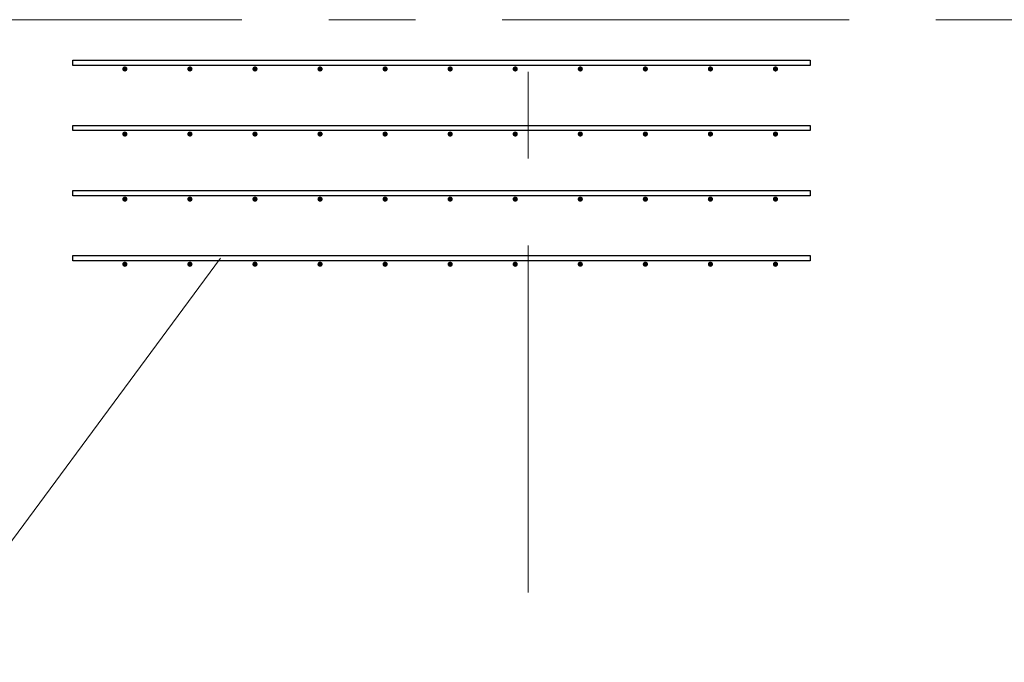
# Model space of a CAD drawing. Header units: metres. Extents: x -38 to 93, y -15 to 21.
# Tile 90 of 256: x 38.114 to 39.249, y 8.26 to 9. Entities that reach past the tile are written whole.
import ezdxf

# ---------------------------------------------------------------- set-up
doc = ezdxf.new("R2010")
doc.units = ezdxf.units.M
doc.linetypes.add('______11', pattern=[0.5, 0.4, -0.05, 0, -0.05])
doc.linetypes.add('______5', pattern=[1.1, 0.8, -0.1, 0.1, -0.1])
for name, color, linetype, lineweight in [('XR$1$Осевая линия (1)', 7, '______5', 13), ('XR$4$Арматурный каркас 01', 4, 'Continuous', 35), ('XR$4$Текст_ общее_1', 7, 'Continuous', 13)]:
    doc.layers.add(name, color=color, linetype=linetype, lineweight=lineweight)

msp = doc.modelspace()

# ---------------------------------------------------------------- hatches: boundary and pattern name
at = {"layer": 'XR$4$Арматурный каркас 01', "linetype": 'Continuous', "lineweight": 50, "transparency": 33554687}
for points in [[(38.238, 8.9432), (38.2378, 8.9444), (38.2371, 8.9454), (38.2361, 8.946), (38.235, 8.9462), (38.2339, 8.946), (38.2329, 8.9454), (38.2322, 8.9444), (38.232, 8.9432), (38.2322, 8.9421), (38.2329, 8.9411), (38.2339, 8.9405), (38.235, 8.9402), (38.2361, 8.9405), (38.2371, 8.9411), (38.2378, 8.9421)], [(38.238, 8.9432), (38.2378, 8.9444), (38.2371, 8.9454), (38.2361, 8.946), (38.235, 8.9462), (38.2339, 8.946), (38.2329, 8.9454), (38.2322, 8.9444), (38.232, 8.9432), (38.2322, 8.9421), (38.2329, 8.9411), (38.2339, 8.9405), (38.235, 8.9402), (38.2361, 8.9405), (38.2371, 8.9411), (38.2378, 8.9421)], [(38.313, 8.9432), (38.3128, 8.9444), (38.3121, 8.9454), (38.3111, 8.946), (38.31, 8.9462), (38.3089, 8.946), (38.3079, 8.9454), (38.3072, 8.9444), (38.307, 8.9432), (38.3072, 8.9421), (38.3079, 8.9411), (38.3089, 8.9405), (38.31, 8.9402), (38.3111, 8.9405), (38.3121, 8.9411), (38.3128, 8.9421)], [(38.313, 8.9432), (38.3128, 8.9444), (38.3121, 8.9454), (38.3111, 8.946), (38.31, 8.9462), (38.3089, 8.946), (38.3079, 8.9454), (38.3072, 8.9444), (38.307, 8.9432), (38.3072, 8.9421), (38.3079, 8.9411), (38.3089, 8.9405), (38.31, 8.9402), (38.3111, 8.9405), (38.3121, 8.9411), (38.3128, 8.9421)], [(38.388, 8.9432), (38.3878, 8.9444), (38.3871, 8.9454), (38.3861, 8.946), (38.385, 8.9462), (38.3839, 8.946), (38.3829, 8.9454), (38.3822, 8.9444), (38.382, 8.9432), (38.3822, 8.9421), (38.3829, 8.9411), (38.3839, 8.9405), (38.385, 8.9402), (38.3861, 8.9405), (38.3871, 8.9411), (38.3878, 8.9421)], [(38.388, 8.9432), (38.3878, 8.9444), (38.3871, 8.9454), (38.3861, 8.946), (38.385, 8.9462), (38.3839, 8.946), (38.3829, 8.9454), (38.3822, 8.9444), (38.382, 8.9432), (38.3822, 8.9421), (38.3829, 8.9411), (38.3839, 8.9405), (38.385, 8.9402), (38.3861, 8.9405), (38.3871, 8.9411), (38.3878, 8.9421)], [(38.463, 8.9432), (38.4628, 8.9444), (38.4621, 8.9454), (38.4611, 8.946), (38.46, 8.9462), (38.4589, 8.946), (38.4579, 8.9454), (38.4572, 8.9444), (38.457, 8.9432), (38.4572, 8.9421), (38.4579, 8.9411), (38.4589, 8.9405), (38.46, 8.9402), (38.4611, 8.9405), (38.4621, 8.9411), (38.4628, 8.9421)], [(38.463, 8.9432), (38.4628, 8.9444), (38.4621, 8.9454), (38.4611, 8.946), (38.46, 8.9462), (38.4589, 8.946), (38.4579, 8.9454), (38.4572, 8.9444), (38.457, 8.9432), (38.4572, 8.9421), (38.4579, 8.9411), (38.4589, 8.9405), (38.46, 8.9402), (38.4611, 8.9405), (38.4621, 8.9411), (38.4628, 8.9421)], [(38.538, 8.9432), (38.5378, 8.9444), (38.5371, 8.9454), (38.5361, 8.946), (38.535, 8.9462), (38.5339, 8.946), (38.5329, 8.9454), (38.5322, 8.9444), (38.532, 8.9432), (38.5322, 8.9421), (38.5329, 8.9411), (38.5339, 8.9405), (38.535, 8.9402), (38.5361, 8.9405), (38.5371, 8.9411), (38.5378, 8.9421)], [(38.538, 8.9432), (38.5378, 8.9444), (38.5371, 8.9454), (38.5361, 8.946), (38.535, 8.9462), (38.5339, 8.946), (38.5329, 8.9454), (38.5322, 8.9444), (38.532, 8.9432), (38.5322, 8.9421), (38.5329, 8.9411), (38.5339, 8.9405), (38.535, 8.9402), (38.5361, 8.9405), (38.5371, 8.9411), (38.5378, 8.9421)], [(38.613, 8.9432), (38.6128, 8.9444), (38.6121, 8.9454), (38.6111, 8.946), (38.61, 8.9462), (38.6089, 8.946), (38.6079, 8.9454), (38.6072, 8.9444), (38.607, 8.9432), (38.6072, 8.9421), (38.6079, 8.9411), (38.6089, 8.9405), (38.61, 8.9402), (38.6111, 8.9405), (38.6121, 8.9411), (38.6128, 8.9421)], [(38.613, 8.9432), (38.6128, 8.9444), (38.6121, 8.9454), (38.6111, 8.946), (38.61, 8.9462), (38.6089, 8.946), (38.6079, 8.9454), (38.6072, 8.9444), (38.607, 8.9432), (38.6072, 8.9421), (38.6079, 8.9411), (38.6089, 8.9405), (38.61, 8.9402), (38.6111, 8.9405), (38.6121, 8.9411), (38.6128, 8.9421)], [(38.688, 8.9432), (38.6878, 8.9444), (38.6871, 8.9454), (38.6861, 8.946), (38.685, 8.9462), (38.6839, 8.946), (38.6829, 8.9454), (38.6822, 8.9444), (38.682, 8.9432), (38.6822, 8.9421), (38.6829, 8.9411), (38.6839, 8.9405), (38.685, 8.9402), (38.6861, 8.9405), (38.6871, 8.9411), (38.6878, 8.9421)], [(38.688, 8.9432), (38.6878, 8.9444), (38.6871, 8.9454), (38.6861, 8.946), (38.685, 8.9462), (38.6839, 8.946), (38.6829, 8.9454), (38.6822, 8.9444), (38.682, 8.9432), (38.6822, 8.9421), (38.6829, 8.9411), (38.6839, 8.9405), (38.685, 8.9402), (38.6861, 8.9405), (38.6871, 8.9411), (38.6878, 8.9421)], [(38.763, 8.9432), (38.7628, 8.9444), (38.7621, 8.9454), (38.7611, 8.946), (38.76, 8.9462), (38.7589, 8.946), (38.7579, 8.9454), (38.7572, 8.9444), (38.757, 8.9432), (38.7572, 8.9421), (38.7579, 8.9411), (38.7589, 8.9405), (38.76, 8.9402), (38.7611, 8.9405), (38.7621, 8.9411), (38.7628, 8.9421)], [(38.763, 8.9432), (38.7628, 8.9444), (38.7621, 8.9454), (38.7611, 8.946), (38.76, 8.9462), (38.7589, 8.946), (38.7579, 8.9454), (38.7572, 8.9444), (38.757, 8.9432), (38.7572, 8.9421), (38.7579, 8.9411), (38.7589, 8.9405), (38.76, 8.9402), (38.7611, 8.9405), (38.7621, 8.9411), (38.7628, 8.9421)], [(38.838, 8.9432), (38.8378, 8.9444), (38.8371, 8.9454), (38.8361, 8.946), (38.835, 8.9462), (38.8339, 8.946), (38.8329, 8.9454), (38.8322, 8.9444), (38.832, 8.9432), (38.8322, 8.9421), (38.8329, 8.9411), (38.8339, 8.9405), (38.835, 8.9402), (38.8361, 8.9405), (38.8371, 8.9411), (38.8378, 8.9421)], [(38.838, 8.9432), (38.8378, 8.9444), (38.8371, 8.9454), (38.8361, 8.946), (38.835, 8.9462), (38.8339, 8.946), (38.8329, 8.9454), (38.8322, 8.9444), (38.832, 8.9432), (38.8322, 8.9421), (38.8329, 8.9411), (38.8339, 8.9405), (38.835, 8.9402), (38.8361, 8.9405), (38.8371, 8.9411), (38.8378, 8.9421)], [(38.913, 8.9432), (38.9128, 8.9444), (38.9121, 8.9454), (38.9111, 8.946), (38.91, 8.9462), (38.9089, 8.946), (38.9079, 8.9454), (38.9072, 8.9444), (38.907, 8.9432), (38.9072, 8.9421), (38.9079, 8.9411), (38.9089, 8.9405), (38.91, 8.9402), (38.9111, 8.9405), (38.9121, 8.9411), (38.9128, 8.9421)], [(38.913, 8.9432), (38.9128, 8.9444), (38.9121, 8.9454), (38.9111, 8.946), (38.91, 8.9462), (38.9089, 8.946), (38.9079, 8.9454), (38.9072, 8.9444), (38.907, 8.9432), (38.9072, 8.9421), (38.9079, 8.9411), (38.9089, 8.9405), (38.91, 8.9402), (38.9111, 8.9405), (38.9121, 8.9411), (38.9128, 8.9421)], [(38.988, 8.9432), (38.9878, 8.9444), (38.9871, 8.9454), (38.9861, 8.946), (38.985, 8.9462), (38.9839, 8.946), (38.9829, 8.9454), (38.9822, 8.9444), (38.982, 8.9432), (38.9822, 8.9421), (38.9829, 8.9411), (38.9839, 8.9405), (38.985, 8.9402), (38.9861, 8.9405), (38.9871, 8.9411), (38.9878, 8.9421)], [(38.988, 8.9432), (38.9878, 8.9444), (38.9871, 8.9454), (38.9861, 8.946), (38.985, 8.9462), (38.9839, 8.946), (38.9829, 8.9454), (38.9822, 8.9444), (38.982, 8.9432), (38.9822, 8.9421), (38.9829, 8.9411), (38.9839, 8.9405), (38.985, 8.9402), (38.9861, 8.9405), (38.9871, 8.9411), (38.9878, 8.9421)], [(38.238, 8.8682), (38.2378, 8.8694), (38.2371, 8.8704), (38.2361, 8.871), (38.235, 8.8712), (38.2339, 8.871), (38.2329, 8.8704), (38.2322, 8.8694), (38.232, 8.8682), (38.2322, 8.8671), (38.2329, 8.8661), (38.2339, 8.8655), (38.235, 8.8652), (38.2361, 8.8655), (38.2371, 8.8661), (38.2378, 8.8671)], [(38.238, 8.8682), (38.2378, 8.8694), (38.2371, 8.8704), (38.2361, 8.871), (38.235, 8.8712), (38.2339, 8.871), (38.2329, 8.8704), (38.2322, 8.8694), (38.232, 8.8682), (38.2322, 8.8671), (38.2329, 8.8661), (38.2339, 8.8655), (38.235, 8.8652), (38.2361, 8.8655), (38.2371, 8.8661), (38.2378, 8.8671)], [(38.313, 8.8682), (38.3128, 8.8694), (38.3121, 8.8704), (38.3111, 8.871), (38.31, 8.8712), (38.3089, 8.871), (38.3079, 8.8704), (38.3072, 8.8694), (38.307, 8.8682), (38.3072, 8.8671), (38.3079, 8.8661), (38.3089, 8.8655), (38.31, 8.8652), (38.3111, 8.8655), (38.3121, 8.8661), (38.3128, 8.8671)], [(38.313, 8.8682), (38.3128, 8.8694), (38.3121, 8.8704), (38.3111, 8.871), (38.31, 8.8712), (38.3089, 8.871), (38.3079, 8.8704), (38.3072, 8.8694), (38.307, 8.8682), (38.3072, 8.8671), (38.3079, 8.8661), (38.3089, 8.8655), (38.31, 8.8652), (38.3111, 8.8655), (38.3121, 8.8661), (38.3128, 8.8671)], [(38.388, 8.8682), (38.3878, 8.8694), (38.3871, 8.8704), (38.3861, 8.871), (38.385, 8.8712), (38.3839, 8.871), (38.3829, 8.8704), (38.3822, 8.8694), (38.382, 8.8682), (38.3822, 8.8671), (38.3829, 8.8661), (38.3839, 8.8655), (38.385, 8.8652), (38.3861, 8.8655), (38.3871, 8.8661), (38.3878, 8.8671)], [(38.388, 8.8682), (38.3878, 8.8694), (38.3871, 8.8704), (38.3861, 8.871), (38.385, 8.8712), (38.3839, 8.871), (38.3829, 8.8704), (38.3822, 8.8694), (38.382, 8.8682), (38.3822, 8.8671), (38.3829, 8.8661), (38.3839, 8.8655), (38.385, 8.8652), (38.3861, 8.8655), (38.3871, 8.8661), (38.3878, 8.8671)], [(38.463, 8.8682), (38.4628, 8.8694), (38.4621, 8.8704), (38.4611, 8.871), (38.46, 8.8712), (38.4589, 8.871), (38.4579, 8.8704), (38.4572, 8.8694), (38.457, 8.8682), (38.4572, 8.8671), (38.4579, 8.8661), (38.4589, 8.8655), (38.46, 8.8652), (38.4611, 8.8655), (38.4621, 8.8661), (38.4628, 8.8671)], [(38.463, 8.8682), (38.4628, 8.8694), (38.4621, 8.8704), (38.4611, 8.871), (38.46, 8.8712), (38.4589, 8.871), (38.4579, 8.8704), (38.4572, 8.8694), (38.457, 8.8682), (38.4572, 8.8671), (38.4579, 8.8661), (38.4589, 8.8655), (38.46, 8.8652), (38.4611, 8.8655), (38.4621, 8.8661), (38.4628, 8.8671)], [(38.538, 8.8682), (38.5378, 8.8694), (38.5371, 8.8704), (38.5361, 8.871), (38.535, 8.8712), (38.5339, 8.871), (38.5329, 8.8704), (38.5322, 8.8694), (38.532, 8.8682), (38.5322, 8.8671), (38.5329, 8.8661), (38.5339, 8.8655), (38.535, 8.8652), (38.5361, 8.8655), (38.5371, 8.8661), (38.5378, 8.8671)], [(38.538, 8.8682), (38.5378, 8.8694), (38.5371, 8.8704), (38.5361, 8.871), (38.535, 8.8712), (38.5339, 8.871), (38.5329, 8.8704), (38.5322, 8.8694), (38.532, 8.8682), (38.5322, 8.8671), (38.5329, 8.8661), (38.5339, 8.8655), (38.535, 8.8652), (38.5361, 8.8655), (38.5371, 8.8661), (38.5378, 8.8671)], [(38.613, 8.8682), (38.6128, 8.8694), (38.6121, 8.8704), (38.6111, 8.871), (38.61, 8.8712), (38.6089, 8.871), (38.6079, 8.8704), (38.6072, 8.8694), (38.607, 8.8682), (38.6072, 8.8671), (38.6079, 8.8661), (38.6089, 8.8655), (38.61, 8.8652), (38.6111, 8.8655), (38.6121, 8.8661), (38.6128, 8.8671)], [(38.613, 8.8682), (38.6128, 8.8694), (38.6121, 8.8704), (38.6111, 8.871), (38.61, 8.8712), (38.6089, 8.871), (38.6079, 8.8704), (38.6072, 8.8694), (38.607, 8.8682), (38.6072, 8.8671), (38.6079, 8.8661), (38.6089, 8.8655), (38.61, 8.8652), (38.6111, 8.8655), (38.6121, 8.8661), (38.6128, 8.8671)], [(38.688, 8.8682), (38.6878, 8.8694), (38.6871, 8.8704), (38.6861, 8.871), (38.685, 8.8712), (38.6839, 8.871), (38.6829, 8.8704), (38.6822, 8.8694), (38.682, 8.8682), (38.6822, 8.8671), (38.6829, 8.8661), (38.6839, 8.8655), (38.685, 8.8652), (38.6861, 8.8655), (38.6871, 8.8661), (38.6878, 8.8671)], [(38.688, 8.8682), (38.6878, 8.8694), (38.6871, 8.8704), (38.6861, 8.871), (38.685, 8.8712), (38.6839, 8.871), (38.6829, 8.8704), (38.6822, 8.8694), (38.682, 8.8682), (38.6822, 8.8671), (38.6829, 8.8661), (38.6839, 8.8655), (38.685, 8.8652), (38.6861, 8.8655), (38.6871, 8.8661), (38.6878, 8.8671)], [(38.763, 8.8682), (38.7628, 8.8694), (38.7621, 8.8704), (38.7611, 8.871), (38.76, 8.8712), (38.7589, 8.871), (38.7579, 8.8704), (38.7572, 8.8694), (38.757, 8.8682), (38.7572, 8.8671), (38.7579, 8.8661), (38.7589, 8.8655), (38.76, 8.8652), (38.7611, 8.8655), (38.7621, 8.8661), (38.7628, 8.8671)], [(38.763, 8.8682), (38.7628, 8.8694), (38.7621, 8.8704), (38.7611, 8.871), (38.76, 8.8712), (38.7589, 8.871), (38.7579, 8.8704), (38.7572, 8.8694), (38.757, 8.8682), (38.7572, 8.8671), (38.7579, 8.8661), (38.7589, 8.8655), (38.76, 8.8652), (38.7611, 8.8655), (38.7621, 8.8661), (38.7628, 8.8671)], [(38.838, 8.8682), (38.8378, 8.8694), (38.8371, 8.8704), (38.8361, 8.871), (38.835, 8.8712), (38.8339, 8.871), (38.8329, 8.8704), (38.8322, 8.8694), (38.832, 8.8682), (38.8322, 8.8671), (38.8329, 8.8661), (38.8339, 8.8655), (38.835, 8.8652), (38.8361, 8.8655), (38.8371, 8.8661), (38.8378, 8.8671)], [(38.838, 8.8682), (38.8378, 8.8694), (38.8371, 8.8704), (38.8361, 8.871), (38.835, 8.8712), (38.8339, 8.871), (38.8329, 8.8704), (38.8322, 8.8694), (38.832, 8.8682), (38.8322, 8.8671), (38.8329, 8.8661), (38.8339, 8.8655), (38.835, 8.8652), (38.8361, 8.8655), (38.8371, 8.8661), (38.8378, 8.8671)], [(38.913, 8.8682), (38.9128, 8.8694), (38.9121, 8.8704), (38.9111, 8.871), (38.91, 8.8712), (38.9089, 8.871), (38.9079, 8.8704), (38.9072, 8.8694), (38.907, 8.8682), (38.9072, 8.8671), (38.9079, 8.8661), (38.9089, 8.8655), (38.91, 8.8652), (38.9111, 8.8655), (38.9121, 8.8661), (38.9128, 8.8671)], [(38.913, 8.8682), (38.9128, 8.8694), (38.9121, 8.8704), (38.9111, 8.871), (38.91, 8.8712), (38.9089, 8.871), (38.9079, 8.8704), (38.9072, 8.8694), (38.907, 8.8682), (38.9072, 8.8671), (38.9079, 8.8661), (38.9089, 8.8655), (38.91, 8.8652), (38.9111, 8.8655), (38.9121, 8.8661), (38.9128, 8.8671)], [(38.988, 8.8682), (38.9878, 8.8694), (38.9871, 8.8704), (38.9861, 8.871), (38.985, 8.8712), (38.9839, 8.871), (38.9829, 8.8704), (38.9822, 8.8694), (38.982, 8.8682), (38.9822, 8.8671), (38.9829, 8.8661), (38.9839, 8.8655), (38.985, 8.8652), (38.9861, 8.8655), (38.9871, 8.8661), (38.9878, 8.8671)], [(38.988, 8.8682), (38.9878, 8.8694), (38.9871, 8.8704), (38.9861, 8.871), (38.985, 8.8712), (38.9839, 8.871), (38.9829, 8.8704), (38.9822, 8.8694), (38.982, 8.8682), (38.9822, 8.8671), (38.9829, 8.8661), (38.9839, 8.8655), (38.985, 8.8652), (38.9861, 8.8655), (38.9871, 8.8661), (38.9878, 8.8671)], [(38.238, 8.7932), (38.2378, 8.7944), (38.2371, 8.7954), (38.2361, 8.796), (38.235, 8.7962), (38.2339, 8.796), (38.2329, 8.7954), (38.2322, 8.7944), (38.232, 8.7932), (38.2322, 8.7921), (38.2329, 8.7911), (38.2339, 8.7905), (38.235, 8.7902), (38.2361, 8.7905), (38.2371, 8.7911), (38.2378, 8.7921)], [(38.238, 8.7932), (38.2378, 8.7944), (38.2371, 8.7954), (38.2361, 8.796), (38.235, 8.7962), (38.2339, 8.796), (38.2329, 8.7954), (38.2322, 8.7944), (38.232, 8.7932), (38.2322, 8.7921), (38.2329, 8.7911), (38.2339, 8.7905), (38.235, 8.7902), (38.2361, 8.7905), (38.2371, 8.7911), (38.2378, 8.7921)], [(38.313, 8.7932), (38.3128, 8.7944), (38.3121, 8.7954), (38.3111, 8.796), (38.31, 8.7962), (38.3089, 8.796), (38.3079, 8.7954), (38.3072, 8.7944), (38.307, 8.7932), (38.3072, 8.7921), (38.3079, 8.7911), (38.3089, 8.7905), (38.31, 8.7902), (38.3111, 8.7905), (38.3121, 8.7911), (38.3128, 8.7921)], [(38.313, 8.7932), (38.3128, 8.7944), (38.3121, 8.7954), (38.3111, 8.796), (38.31, 8.7962), (38.3089, 8.796), (38.3079, 8.7954), (38.3072, 8.7944), (38.307, 8.7932), (38.3072, 8.7921), (38.3079, 8.7911), (38.3089, 8.7905), (38.31, 8.7902), (38.3111, 8.7905), (38.3121, 8.7911), (38.3128, 8.7921)], [(38.388, 8.7932), (38.3878, 8.7944), (38.3871, 8.7954), (38.3861, 8.796), (38.385, 8.7962), (38.3839, 8.796), (38.3829, 8.7954), (38.3822, 8.7944), (38.382, 8.7932), (38.3822, 8.7921), (38.3829, 8.7911), (38.3839, 8.7905), (38.385, 8.7902), (38.3861, 8.7905), (38.3871, 8.7911), (38.3878, 8.7921)], [(38.388, 8.7932), (38.3878, 8.7944), (38.3871, 8.7954), (38.3861, 8.796), (38.385, 8.7962), (38.3839, 8.796), (38.3829, 8.7954), (38.3822, 8.7944), (38.382, 8.7932), (38.3822, 8.7921), (38.3829, 8.7911), (38.3839, 8.7905), (38.385, 8.7902), (38.3861, 8.7905), (38.3871, 8.7911), (38.3878, 8.7921)], [(38.463, 8.7932), (38.4628, 8.7944), (38.4621, 8.7954), (38.4611, 8.796), (38.46, 8.7962), (38.4589, 8.796), (38.4579, 8.7954), (38.4572, 8.7944), (38.457, 8.7932), (38.4572, 8.7921), (38.4579, 8.7911), (38.4589, 8.7905), (38.46, 8.7902), (38.4611, 8.7905), (38.4621, 8.7911), (38.4628, 8.7921)], [(38.463, 8.7932), (38.4628, 8.7944), (38.4621, 8.7954), (38.4611, 8.796), (38.46, 8.7962), (38.4589, 8.796), (38.4579, 8.7954), (38.4572, 8.7944), (38.457, 8.7932), (38.4572, 8.7921), (38.4579, 8.7911), (38.4589, 8.7905), (38.46, 8.7902), (38.4611, 8.7905), (38.4621, 8.7911), (38.4628, 8.7921)], [(38.538, 8.7932), (38.5378, 8.7944), (38.5371, 8.7954), (38.5361, 8.796), (38.535, 8.7962), (38.5339, 8.796), (38.5329, 8.7954), (38.5322, 8.7944), (38.532, 8.7932), (38.5322, 8.7921), (38.5329, 8.7911), (38.5339, 8.7905), (38.535, 8.7902), (38.5361, 8.7905), (38.5371, 8.7911), (38.5378, 8.7921)], [(38.538, 8.7932), (38.5378, 8.7944), (38.5371, 8.7954), (38.5361, 8.796), (38.535, 8.7962), (38.5339, 8.796), (38.5329, 8.7954), (38.5322, 8.7944), (38.532, 8.7932), (38.5322, 8.7921), (38.5329, 8.7911), (38.5339, 8.7905), (38.535, 8.7902), (38.5361, 8.7905), (38.5371, 8.7911), (38.5378, 8.7921)], [(38.613, 8.7932), (38.6128, 8.7944), (38.6121, 8.7954), (38.6111, 8.796), (38.61, 8.7962), (38.6089, 8.796), (38.6079, 8.7954), (38.6072, 8.7944), (38.607, 8.7932), (38.6072, 8.7921), (38.6079, 8.7911), (38.6089, 8.7905), (38.61, 8.7902), (38.6111, 8.7905), (38.6121, 8.7911), (38.6128, 8.7921)], [(38.613, 8.7932), (38.6128, 8.7944), (38.6121, 8.7954), (38.6111, 8.796), (38.61, 8.7962), (38.6089, 8.796), (38.6079, 8.7954), (38.6072, 8.7944), (38.607, 8.7932), (38.6072, 8.7921), (38.6079, 8.7911), (38.6089, 8.7905), (38.61, 8.7902), (38.6111, 8.7905), (38.6121, 8.7911), (38.6128, 8.7921)], [(38.688, 8.7932), (38.6878, 8.7944), (38.6871, 8.7954), (38.6861, 8.796), (38.685, 8.7962), (38.6839, 8.796), (38.6829, 8.7954), (38.6822, 8.7944), (38.682, 8.7932), (38.6822, 8.7921), (38.6829, 8.7911), (38.6839, 8.7905), (38.685, 8.7902), (38.6861, 8.7905), (38.6871, 8.7911), (38.6878, 8.7921)], [(38.688, 8.7932), (38.6878, 8.7944), (38.6871, 8.7954), (38.6861, 8.796), (38.685, 8.7962), (38.6839, 8.796), (38.6829, 8.7954), (38.6822, 8.7944), (38.682, 8.7932), (38.6822, 8.7921), (38.6829, 8.7911), (38.6839, 8.7905), (38.685, 8.7902), (38.6861, 8.7905), (38.6871, 8.7911), (38.6878, 8.7921)], [(38.763, 8.7932), (38.7628, 8.7944), (38.7621, 8.7954), (38.7611, 8.796), (38.76, 8.7962), (38.7589, 8.796), (38.7579, 8.7954), (38.7572, 8.7944), (38.757, 8.7932), (38.7572, 8.7921), (38.7579, 8.7911), (38.7589, 8.7905), (38.76, 8.7902), (38.7611, 8.7905), (38.7621, 8.7911), (38.7628, 8.7921)], [(38.763, 8.7932), (38.7628, 8.7944), (38.7621, 8.7954), (38.7611, 8.796), (38.76, 8.7962), (38.7589, 8.796), (38.7579, 8.7954), (38.7572, 8.7944), (38.757, 8.7932), (38.7572, 8.7921), (38.7579, 8.7911), (38.7589, 8.7905), (38.76, 8.7902), (38.7611, 8.7905), (38.7621, 8.7911), (38.7628, 8.7921)], [(38.838, 8.7932), (38.8378, 8.7944), (38.8371, 8.7954), (38.8361, 8.796), (38.835, 8.7962), (38.8339, 8.796), (38.8329, 8.7954), (38.8322, 8.7944), (38.832, 8.7932), (38.8322, 8.7921), (38.8329, 8.7911), (38.8339, 8.7905), (38.835, 8.7902), (38.8361, 8.7905), (38.8371, 8.7911), (38.8378, 8.7921)], [(38.838, 8.7932), (38.8378, 8.7944), (38.8371, 8.7954), (38.8361, 8.796), (38.835, 8.7962), (38.8339, 8.796), (38.8329, 8.7954), (38.8322, 8.7944), (38.832, 8.7932), (38.8322, 8.7921), (38.8329, 8.7911), (38.8339, 8.7905), (38.835, 8.7902), (38.8361, 8.7905), (38.8371, 8.7911), (38.8378, 8.7921)], [(38.913, 8.7932), (38.9128, 8.7944), (38.9121, 8.7954), (38.9111, 8.796), (38.91, 8.7962), (38.9089, 8.796), (38.9079, 8.7954), (38.9072, 8.7944), (38.907, 8.7932), (38.9072, 8.7921), (38.9079, 8.7911), (38.9089, 8.7905), (38.91, 8.7902), (38.9111, 8.7905), (38.9121, 8.7911), (38.9128, 8.7921)], [(38.913, 8.7932), (38.9128, 8.7944), (38.9121, 8.7954), (38.9111, 8.796), (38.91, 8.7962), (38.9089, 8.796), (38.9079, 8.7954), (38.9072, 8.7944), (38.907, 8.7932), (38.9072, 8.7921), (38.9079, 8.7911), (38.9089, 8.7905), (38.91, 8.7902), (38.9111, 8.7905), (38.9121, 8.7911), (38.9128, 8.7921)], [(38.988, 8.7932), (38.9878, 8.7944), (38.9871, 8.7954), (38.9861, 8.796), (38.985, 8.7962), (38.9839, 8.796), (38.9829, 8.7954), (38.9822, 8.7944), (38.982, 8.7932), (38.9822, 8.7921), (38.9829, 8.7911), (38.9839, 8.7905), (38.985, 8.7902), (38.9861, 8.7905), (38.9871, 8.7911), (38.9878, 8.7921)], [(38.988, 8.7932), (38.9878, 8.7944), (38.9871, 8.7954), (38.9861, 8.796), (38.985, 8.7962), (38.9839, 8.796), (38.9829, 8.7954), (38.9822, 8.7944), (38.982, 8.7932), (38.9822, 8.7921), (38.9829, 8.7911), (38.9839, 8.7905), (38.985, 8.7902), (38.9861, 8.7905), (38.9871, 8.7911), (38.9878, 8.7921)], [(38.238, 8.7182), (38.2378, 8.7194), (38.2371, 8.7204), (38.2361, 8.721), (38.235, 8.7212), (38.2339, 8.721), (38.2329, 8.7204), (38.2322, 8.7194), (38.232, 8.7182), (38.2322, 8.7171), (38.2329, 8.7161), (38.2339, 8.7155), (38.235, 8.7152), (38.2361, 8.7155), (38.2371, 8.7161), (38.2378, 8.7171)], [(38.238, 8.7182), (38.2378, 8.7194), (38.2371, 8.7204), (38.2361, 8.721), (38.235, 8.7212), (38.2339, 8.721), (38.2329, 8.7204), (38.2322, 8.7194), (38.232, 8.7182), (38.2322, 8.7171), (38.2329, 8.7161), (38.2339, 8.7155), (38.235, 8.7152), (38.2361, 8.7155), (38.2371, 8.7161), (38.2378, 8.7171)], [(38.313, 8.7182), (38.3128, 8.7194), (38.3121, 8.7204), (38.3111, 8.721), (38.31, 8.7212), (38.3089, 8.721), (38.3079, 8.7204), (38.3072, 8.7194), (38.307, 8.7182), (38.3072, 8.7171), (38.3079, 8.7161), (38.3089, 8.7155), (38.31, 8.7152), (38.3111, 8.7155), (38.3121, 8.7161), (38.3128, 8.7171)], [(38.313, 8.7182), (38.3128, 8.7194), (38.3121, 8.7204), (38.3111, 8.721), (38.31, 8.7212), (38.3089, 8.721), (38.3079, 8.7204), (38.3072, 8.7194), (38.307, 8.7182), (38.3072, 8.7171), (38.3079, 8.7161), (38.3089, 8.7155), (38.31, 8.7152), (38.3111, 8.7155), (38.3121, 8.7161), (38.3128, 8.7171)], [(38.388, 8.7182), (38.3878, 8.7194), (38.3871, 8.7204), (38.3861, 8.721), (38.385, 8.7212), (38.3839, 8.721), (38.3829, 8.7204), (38.3822, 8.7194), (38.382, 8.7182), (38.3822, 8.7171), (38.3829, 8.7161), (38.3839, 8.7155), (38.385, 8.7152), (38.3861, 8.7155), (38.3871, 8.7161), (38.3878, 8.7171)], [(38.388, 8.7182), (38.3878, 8.7194), (38.3871, 8.7204), (38.3861, 8.721), (38.385, 8.7212), (38.3839, 8.721), (38.3829, 8.7204), (38.3822, 8.7194), (38.382, 8.7182), (38.3822, 8.7171), (38.3829, 8.7161), (38.3839, 8.7155), (38.385, 8.7152), (38.3861, 8.7155), (38.3871, 8.7161), (38.3878, 8.7171)], [(38.463, 8.7182), (38.4628, 8.7194), (38.4621, 8.7204), (38.4611, 8.721), (38.46, 8.7212), (38.4589, 8.721), (38.4579, 8.7204), (38.4572, 8.7194), (38.457, 8.7182), (38.4572, 8.7171), (38.4579, 8.7161), (38.4589, 8.7155), (38.46, 8.7152), (38.4611, 8.7155), (38.4621, 8.7161), (38.4628, 8.7171)], [(38.463, 8.7182), (38.4628, 8.7194), (38.4621, 8.7204), (38.4611, 8.721), (38.46, 8.7212), (38.4589, 8.721), (38.4579, 8.7204), (38.4572, 8.7194), (38.457, 8.7182), (38.4572, 8.7171), (38.4579, 8.7161), (38.4589, 8.7155), (38.46, 8.7152), (38.4611, 8.7155), (38.4621, 8.7161), (38.4628, 8.7171)], [(38.538, 8.7182), (38.5378, 8.7194), (38.5371, 8.7204), (38.5361, 8.721), (38.535, 8.7212), (38.5339, 8.721), (38.5329, 8.7204), (38.5322, 8.7194), (38.532, 8.7182), (38.5322, 8.7171), (38.5329, 8.7161), (38.5339, 8.7155), (38.535, 8.7152), (38.5361, 8.7155), (38.5371, 8.7161), (38.5378, 8.7171)], [(38.538, 8.7182), (38.5378, 8.7194), (38.5371, 8.7204), (38.5361, 8.721), (38.535, 8.7212), (38.5339, 8.721), (38.5329, 8.7204), (38.5322, 8.7194), (38.532, 8.7182), (38.5322, 8.7171), (38.5329, 8.7161), (38.5339, 8.7155), (38.535, 8.7152), (38.5361, 8.7155), (38.5371, 8.7161), (38.5378, 8.7171)], [(38.613, 8.7182), (38.6128, 8.7194), (38.6121, 8.7204), (38.6111, 8.721), (38.61, 8.7212), (38.6089, 8.721), (38.6079, 8.7204), (38.6072, 8.7194), (38.607, 8.7182), (38.6072, 8.7171), (38.6079, 8.7161), (38.6089, 8.7155), (38.61, 8.7152), (38.6111, 8.7155), (38.6121, 8.7161), (38.6128, 8.7171)], [(38.613, 8.7182), (38.6128, 8.7194), (38.6121, 8.7204), (38.6111, 8.721), (38.61, 8.7212), (38.6089, 8.721), (38.6079, 8.7204), (38.6072, 8.7194), (38.607, 8.7182), (38.6072, 8.7171), (38.6079, 8.7161), (38.6089, 8.7155), (38.61, 8.7152), (38.6111, 8.7155), (38.6121, 8.7161), (38.6128, 8.7171)], [(38.688, 8.7182), (38.6878, 8.7194), (38.6871, 8.7204), (38.6861, 8.721), (38.685, 8.7212), (38.6839, 8.721), (38.6829, 8.7204), (38.6822, 8.7194), (38.682, 8.7182), (38.6822, 8.7171), (38.6829, 8.7161), (38.6839, 8.7155), (38.685, 8.7152), (38.6861, 8.7155), (38.6871, 8.7161), (38.6878, 8.7171)], [(38.688, 8.7182), (38.6878, 8.7194), (38.6871, 8.7204), (38.6861, 8.721), (38.685, 8.7212), (38.6839, 8.721), (38.6829, 8.7204), (38.6822, 8.7194), (38.682, 8.7182), (38.6822, 8.7171), (38.6829, 8.7161), (38.6839, 8.7155), (38.685, 8.7152), (38.6861, 8.7155), (38.6871, 8.7161), (38.6878, 8.7171)], [(38.763, 8.7182), (38.7628, 8.7194), (38.7621, 8.7204), (38.7611, 8.721), (38.76, 8.7212), (38.7589, 8.721), (38.7579, 8.7204), (38.7572, 8.7194), (38.757, 8.7182), (38.7572, 8.7171), (38.7579, 8.7161), (38.7589, 8.7155), (38.76, 8.7152), (38.7611, 8.7155), (38.7621, 8.7161), (38.7628, 8.7171)], [(38.763, 8.7182), (38.7628, 8.7194), (38.7621, 8.7204), (38.7611, 8.721), (38.76, 8.7212), (38.7589, 8.721), (38.7579, 8.7204), (38.7572, 8.7194), (38.757, 8.7182), (38.7572, 8.7171), (38.7579, 8.7161), (38.7589, 8.7155), (38.76, 8.7152), (38.7611, 8.7155), (38.7621, 8.7161), (38.7628, 8.7171)], [(38.838, 8.7182), (38.8378, 8.7194), (38.8371, 8.7204), (38.8361, 8.721), (38.835, 8.7212), (38.8339, 8.721), (38.8329, 8.7204), (38.8322, 8.7194), (38.832, 8.7182), (38.8322, 8.7171), (38.8329, 8.7161), (38.8339, 8.7155), (38.835, 8.7152), (38.8361, 8.7155), (38.8371, 8.7161), (38.8378, 8.7171)], [(38.838, 8.7182), (38.8378, 8.7194), (38.8371, 8.7204), (38.8361, 8.721), (38.835, 8.7212), (38.8339, 8.721), (38.8329, 8.7204), (38.8322, 8.7194), (38.832, 8.7182), (38.8322, 8.7171), (38.8329, 8.7161), (38.8339, 8.7155), (38.835, 8.7152), (38.8361, 8.7155), (38.8371, 8.7161), (38.8378, 8.7171)], [(38.913, 8.7182), (38.9128, 8.7194), (38.9121, 8.7204), (38.9111, 8.721), (38.91, 8.7212), (38.9089, 8.721), (38.9079, 8.7204), (38.9072, 8.7194), (38.907, 8.7182), (38.9072, 8.7171), (38.9079, 8.7161), (38.9089, 8.7155), (38.91, 8.7152), (38.9111, 8.7155), (38.9121, 8.7161), (38.9128, 8.7171)], [(38.913, 8.7182), (38.9128, 8.7194), (38.9121, 8.7204), (38.9111, 8.721), (38.91, 8.7212), (38.9089, 8.721), (38.9079, 8.7204), (38.9072, 8.7194), (38.907, 8.7182), (38.9072, 8.7171), (38.9079, 8.7161), (38.9089, 8.7155), (38.91, 8.7152), (38.9111, 8.7155), (38.9121, 8.7161), (38.9128, 8.7171)], [(38.988, 8.7182), (38.9878, 8.7194), (38.9871, 8.7204), (38.9861, 8.721), (38.985, 8.7212), (38.9839, 8.721), (38.9829, 8.7204), (38.9822, 8.7194), (38.982, 8.7182), (38.9822, 8.7171), (38.9829, 8.7161), (38.9839, 8.7155), (38.985, 8.7152), (38.9861, 8.7155), (38.9871, 8.7161), (38.9878, 8.7171)], [(38.988, 8.7182), (38.9878, 8.7194), (38.9871, 8.7204), (38.9861, 8.721), (38.985, 8.7212), (38.9839, 8.721), (38.9829, 8.7204), (38.9822, 8.7194), (38.982, 8.7182), (38.9822, 8.7171), (38.9829, 8.7161), (38.9839, 8.7155), (38.985, 8.7152), (38.9861, 8.7155), (38.9871, 8.7161), (38.9878, 8.7171)]]:
    msp.add_hatch(color=2, dxfattribs=at).paths.add_polyline_path(points)

# ---------------------------------------------------------------- linework, layer by layer
at = {"layer": 'XR$1$Осевая линия (1)', "color": 253, "linetype": '______11', "lineweight": 13, "true_color": 0xa0a0a0, "transparency": 33554687}
for p, q in [((38.7, 8.34), (38.7, 19.78)), ((-2.63, 9), (62.6, 9))]:
    msp.add_line(p, q, dxfattribs=at)
at = {"layer": 'XR$4$Арматурный каркас 01', "color": 2, "linetype": 'Continuous', "lineweight": 25, "transparency": 33554687}
for points in [[(38.175, 8.9532), (39.025, 8.9532), (39.025, 8.9472), (38.175, 8.9472), (38.175, 8.9532)], [(38.175, 8.9532), (39.025, 8.9532), (39.025, 8.9472), (38.175, 8.9472), (38.175, 8.9532)], [(38.175, 8.9532), (39.025, 8.9532), (39.025, 8.9472), (38.175, 8.9472), (38.175, 8.9532)], [(38.175, 8.9532), (39.025, 8.9532), (39.025, 8.9472), (38.175, 8.9472), (38.175, 8.9532)], [(38.175, 8.8782), (39.025, 8.8782), (39.025, 8.8722), (38.175, 8.8722), (38.175, 8.8782)], [(38.175, 8.8782), (39.025, 8.8782), (39.025, 8.8722), (38.175, 8.8722), (38.175, 8.8782)], [(38.175, 8.8782), (39.025, 8.8782), (39.025, 8.8722), (38.175, 8.8722), (38.175, 8.8782)], [(38.175, 8.8782), (39.025, 8.8782), (39.025, 8.8722), (38.175, 8.8722), (38.175, 8.8782)], [(38.175, 8.8032), (39.025, 8.8032), (39.025, 8.7972), (38.175, 8.7972), (38.175, 8.8032)], [(38.175, 8.8032), (39.025, 8.8032), (39.025, 8.7972), (38.175, 8.7972), (38.175, 8.8032)], [(38.175, 8.8032), (39.025, 8.8032), (39.025, 8.7972), (38.175, 8.7972), (38.175, 8.8032)], [(38.175, 8.8032), (39.025, 8.8032), (39.025, 8.7972), (38.175, 8.7972), (38.175, 8.8032)], [(38.175, 8.7282), (39.025, 8.7282), (39.025, 8.7222), (38.175, 8.7222), (38.175, 8.7282)], [(38.175, 8.7282), (39.025, 8.7282), (39.025, 8.7222), (38.175, 8.7222), (38.175, 8.7282)], [(38.175, 8.7282), (39.025, 8.7282), (39.025, 8.7222), (38.175, 8.7222), (38.175, 8.7282)], [(38.175, 8.7282), (39.025, 8.7282), (39.025, 8.7222), (38.175, 8.7222), (38.175, 8.7282)]]:
    msp.add_lwpolyline(points, dxfattribs=at)
at = {"layer": 'XR$4$Текст_ общее_1', "color": 7, "linetype": 'Continuous', "lineweight": 13, "transparency": 33554687}
msp.add_lwpolyline([(38.3453, 8.7252), (38.0008, 8.2595), (36.2908, 8.2595)], dxfattribs=at)

doc.saveas('drawing.dxf')
